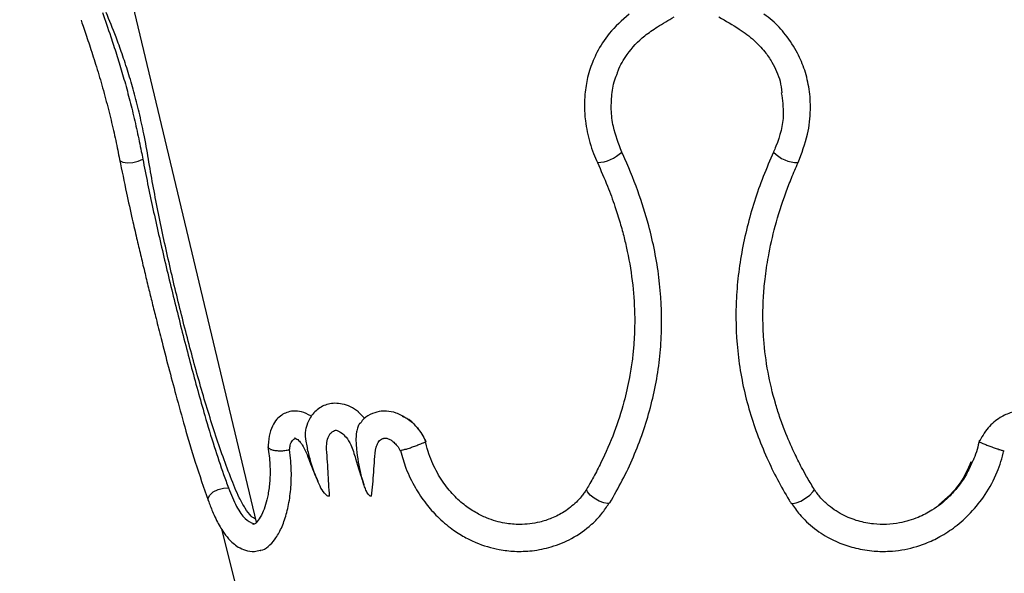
# Model space of a CAD drawing. Header units: millimetres. Extents: x 73.9 to 130, y 75.3 to 172.3.
# Tile 9 of 14: x 110.8 to 116.3, y 115.2 to 118.2. Entities that reach past the tile are written whole.
import ezdxf

# ---------------------------------------------------------------- set-up
doc = ezdxf.new("R2010")
doc.units = ezdxf.units.MM
doc.styles.add('SLDTEXTSTYLE0', font='TXT', dxfattribs={"width": 0.75})
doc.dimstyles.new('SLDDIMSTYLE0', dxfattribs={"dimtxt": 3.5, "dimasz": 3.556, "dimexe": 0, "dimexo": 0.0625, "dimgap": 0.875, "dimtad": 1, "dimdec": 0, "dimlfac": 20, "dimrnd": 1e-09, "dimzin": 12, "dimdsep": 46, "dimtxsty": 'SLDTEXTSTYLE0', "dimblk1": 'CLOSED', "dimblk2": 'CLOSED', "dimsah": 1, "dimcen": 0.09, "dimadec": 0, "dimazin": 3, "dimtfac": 1, "dimtdec": 0, "dimtofl": 0, "dimtmove": 0, "dimatfit": 3, "dimldrblk": 'CLOSED', "dimfxl": 0, "dimfrac": 2, "dimtolj": 1, "dimtzin": 12, "dimarcsym": 0})

# ---------------------------------------------------------------- blocks, each defined once
blk = doc.blocks.new('_Closed')
at = {"color": 0, "linetype": 'ByBlock', "lineweight": -2}
for p, q in [((-1, 0.166667), (0, 0)), ((-1, 0.166667), (-1, -0.166667)), ((0, 0), (-1, -0.166667)), ((0, 0), (-1, 0))]:
    blk.add_line(p, q, dxfattribs=at)
blk = doc.blocks.new('_D')
at = {"color": 7, "linetype": 'Continuous', "lineweight": 0}
for p, q in [((115.6694, 129.8372), (129.9685, 129.8372)), ((128.9685, 129.8372), (128.9685, 75.3422)), ((121.2985, 75.3422), (129.9685, 75.3422))]:
    blk.add_line(p, q, dxfattribs=at)
at = {"color": 7, "linetype": 'Continuous', "lineweight": 18, "xscale": 3.556, "yscale": 3.556}
for p, rotation in [((128.9685, 129.8372, -0.0315), 90.0000000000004), ((128.9685, 75.3422, -0.0315), 270.0000000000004)]:
    blk.add_blockref('_Closed', p, dxfattribs=dict(at, rotation=rotation))
at = {"color": 7, "linetype": 'Continuous', "lineweight": 18, "insert": (124.4568, 96.2019), "char_height": 3.5, "attachment_point": 1, "rotation": 90, "style": 'SLDTEXTSTYLE0'}
blk.add_mtext('1090', dxfattribs=at)

msp = doc.modelspace()

# ---------------------------------------------------------------- linework, layer by layer
at = {"color": 7, "linetype": 'Continuous', "lineweight": 25}
for p, q in [((110.8124, 120.9361), (112.1254, 115.4491)), ((114.9955, 117.504), (114.9955, 117.5039)), ((111.4954, 117.4649), (111.4954, 117.4648)), ((112.6907, 116.0626), (112.7281, 116.0245)), ((114.0872, 115.5569), (114.0822, 115.5538)), ((115.0915, 115.5569), (115.0962, 115.5537)), ((111.9319, 115.413), (112.13, 114.6197))]:
    msp.add_line(p, q, dxfattribs=at)
at = {"color": 7, "linetype": 'Continuous', "lineweight": 25, "flags": 128}
for points in [[(111.3669, 117.4619), (111.3701, 117.4555), (111.3854, 117.4469), (111.4103, 117.4434), (111.4404, 117.4457), (111.4705, 117.4533), (111.4954, 117.4649)], [(111.3669, 117.4617), (111.3702, 117.4554), (111.3854, 117.4468), (111.4103, 117.4434), (111.4404, 117.4456), (111.4706, 117.4532), (111.4954, 117.4648)]]:
    msp.add_lwpolyline(points, dxfattribs=at)
at = {"color": 8, "linetype": 'Continuous', "lineweight": 25, "flags": 128}
for points in [[(111.8582, 115.5712), (111.8576, 115.582), (111.8669, 115.5999), (111.8868, 115.6173), (111.914, 115.6311), (111.9437, 115.6389), (111.9709, 115.6394)], [(114.0822, 115.5538), (114.0751, 115.5528), (114.0542, 115.5562), (114.028, 115.5665), (114.001, 115.582), (113.9779, 115.5999), (113.9627, 115.6173), (113.958, 115.6311), (113.9595, 115.6352)], [(115.0962, 115.5537), (115.1019, 115.5528), (115.1215, 115.5562), (115.1469, 115.5665), (115.1737, 115.582), (115.1974, 115.5999), (115.2138, 115.6173), (115.2201, 115.6311), (115.2189, 115.6361)]]:
    msp.add_lwpolyline(points, dxfattribs=at)
at = {"color": 8, "linetype": 'Continuous', "lineweight": 25}
for centre, radius, start, end in [((114.008, 117.6535), 0.2088, 272.8255, 314.2422), ((115.1302, 117.63), 0.1845, 223.1011, 270.5858), ((115.1301, 117.6298), 0.1843, 223.0794, 270.6106)]:
    msp.add_arc(centre, radius, start, end, dxfattribs=at)
at = {"color": 7, "linetype": 'Continuous', "lineweight": 25}
for points, knots in [([(111.1533, 118.2361), (111.1548, 118.2312), (111.1641, 118.2029), (111.1859, 118.1388), (111.2201, 118.0358), (111.2556, 117.9209), (111.2893, 117.8013), (111.3194, 117.6823), (111.3455, 117.5679), (111.3598, 117.4967), (111.3669, 117.4618)], [0, 0, 0, 0, 0.0321, 0.185695, 0.333827, 0.475725, 0.613332, 0.745991, 0.874993, 1, 1, 1, 1]), ([(111.2714, 118.2775), (111.2863, 118.2351), (111.31, 118.1675), (111.3488, 118.0497), (111.3801, 117.9479), (111.41, 117.8419), (111.4385, 117.7312), (111.4645, 117.6186), (111.4831, 117.5292), (111.4927, 117.4789), (111.4954, 117.4649)], [0, 0, 0, 0, 0.211348, 0.336644, 0.454831, 0.576396, 0.695914, 0.821616, 0.950417, 1, 1, 1, 1]), ([(111.5269, 117.4648), (111.5189, 117.5111), (111.5042, 117.5955), (111.4762, 117.7226), (111.4468, 117.8374), (111.4146, 117.9472), (111.381, 118.049), (111.3379, 118.1675), (111.31, 118.2345), (111.292, 118.2775)], [0, 0, 0, 0, 0.161722, 0.294614, 0.420928, 0.541905, 0.66645, 0.786104, 1, 1, 1, 1]), ([(114.1942, 118.2691), (114.1551, 118.2349), (114.0843, 118.1727), (114.0174, 118.0661), (113.9818, 117.9818), (113.9642, 117.9197), (113.9544, 117.8716), (113.9478, 117.82), (113.9449, 117.7547), (113.9506, 117.6644), (113.9695, 117.5747), (113.9952, 117.498), (114.011, 117.4616), (114.0183, 117.445)], [0, 0, 0, 0, 0.170622, 0.3094815, 0.414364, 0.4732058, 0.5228043, 0.5759615, 0.6440513, 0.7376721, 0.871861, 0.9412763, 1, 1, 1, 1]), ([(114.1278, 117.9376), (114.1295, 117.9431), (114.1414, 117.9811), (114.1868, 118.0576), (114.2627, 118.1399), (114.3568, 118.2023), (114.4126, 118.2354), (114.4434, 118.2536)], [0, 0, 0, 0, 0.039493, 0.272979, 0.583508, 0.770632, 1, 1, 1, 1]), ([(114.692, 118.2536), (114.7303, 118.2318), (114.7988, 118.1928), (114.8857, 118.129), (114.9452, 118.0654), (114.9857, 118.0065), (115.0137, 117.9507), (115.0348, 117.8942), (115.0388, 117.8543), (115.041, 117.8331)], [0, 0, 0, 0, 0.225949, 0.40458, 0.554624, 0.678622, 0.779221, 0.882908, 1, 1, 1, 1]), ([(115.1321, 117.4456), (115.1519, 117.4974), (115.1881, 117.5925), (115.2035, 117.7314), (115.1965, 117.8512), (115.1716, 117.9566), (115.1286, 118.0596), (115.0672, 118.1523), (115.0029, 118.2246), (114.9579, 118.2573), (114.9422, 118.2686)], [0, 0, 0, 0, 0.179218, 0.329064, 0.452794, 0.571359, 0.684533, 0.819297, 0.93697, 1, 1, 1, 1]), ([(114.1536, 117.5039), (114.1356, 117.5503), (114.1057, 117.6269), (114.0926, 117.7401), (114.0983, 117.8346), (114.111, 117.9015), (114.1261, 117.9336), (114.128, 117.9375)], [0, 0, 0, 0, 0.329301, 0.543905, 0.758372, 0.970579, 1, 1, 1, 1]), ([(115.0387, 117.8331), (115.0446, 117.7927), (115.0591, 117.693), (115.0284, 117.5806), (115, 117.5145), (114.9955, 117.504)], [0, 0, 0, 0, 0.3636234, 0.899225, 1, 1, 1, 1]), ([(114.0872, 115.5569), (114.1108, 115.5983), (114.1817, 115.7225), (114.2572, 115.9002), (114.328, 116.1309), (114.3634, 116.3222), (114.3791, 116.5646), (114.369, 116.7597), (114.3377, 116.9525), (114.3001, 117.1137), (114.243, 117.2946), (114.1878, 117.4295), (114.1555, 117.4999), (114.1536, 117.5039)], [0, 0, 0, 0, 0.071591, 0.215026, 0.286627, 0.430141, 0.501748, 0.645257, 0.716856, 0.788452, 0.887581, 0.993632, 1, 1, 1, 1]), ([(114.9955, 117.5039), (114.9761, 117.4588), (114.9177, 117.3234), (114.8585, 117.1362), (114.8172, 116.9456), (114.7963, 116.8011), (114.7825, 116.6069), (114.7911, 116.4119), (114.8302, 116.1721), (114.8839, 115.9847), (114.9725, 115.7684), (115.0393, 115.642), (115.0883, 115.5621), (115.0915, 115.5569)], [0, 0, 0, 0, 0.0715841, 0.214956, 0.2865511, 0.3581508, 0.4297544, 0.5732726, 0.6448811, 0.7883886, 0.8599893, 0.9909965, 1, 1, 1, 1]), ([(111.3669, 117.4617), (111.3794, 117.4001), (111.4014, 117.2913), (111.434, 117.1448), (111.4602, 117.0304), (111.4828, 116.9339), (111.5048, 116.8421), (111.5264, 116.7529), (111.5478, 116.6656), (111.5711, 116.572), (111.6013, 116.4524), (111.6377, 116.3106), (111.6813, 116.1463), (111.7303, 115.9695), (111.7887, 115.7715), (111.834, 115.6408), (111.8582, 115.571)], [0, 0, 0, 0, 0.100053, 0.176874, 0.231355, 0.278466, 0.325821, 0.372177, 0.414441, 0.458563, 0.514319, 0.596063, 0.675109, 0.768634, 0.876495, 1, 1, 1, 1]), ([(111.4954, 117.4648), (111.5043, 117.4195), (111.5308, 117.2831), (111.5722, 117.0948), (111.6165, 116.9032), (111.6513, 116.7581), (111.6872, 116.6123), (111.724, 116.4667), (111.7617, 116.3223), (111.8002, 116.18), (111.8432, 116.0279), (111.8906, 115.8713), (111.9346, 115.7385), (111.9618, 115.6641), (111.9709, 115.6394)], [0, 0, 0, 0, 0.076366, 0.229341, 0.305722, 0.382108, 0.4585, 0.534895, 0.611291, 0.687687, 0.764079, 0.861628, 0.954059, 1, 1, 1, 1]), ([(112.0067, 115.6394), (111.9903, 115.6806), (111.9576, 115.7632), (111.9119, 115.8937), (111.8682, 116.0286), (111.8263, 116.1675), (111.7861, 116.3095), (111.7474, 116.4538), (111.7101, 116.5994), (111.6745, 116.7451), (111.6291, 116.94), (111.5876, 117.1337), (111.5508, 117.3241), (111.5349, 117.4179), (111.5269, 117.4648)], [0, 0, 0, 0, 0.076375, 0.152756, 0.229141, 0.30553, 0.381924, 0.458319, 0.534713, 0.611106, 0.687493, 0.842291, 0.920988, 1, 1, 1, 1]), ([(114.0183, 117.445), (114.0375, 117.4014), (114.0727, 117.3214), (114.1136, 117.2093), (114.1439, 117.1137), (114.1665, 117.0302), (114.1929, 116.9158), (114.2169, 116.7678), (114.2262, 116.6162), (114.2245, 116.501), (114.2196, 116.4216), (114.2108, 116.3395), (114.1948, 116.2378), (114.1644, 116.1042), (114.1128, 115.945), (114.0529, 115.8071), (114.0044, 115.714), (113.9777, 115.6662), (113.9651, 115.6448), (113.9595, 115.6352)], [0, 0, 0, 0, 0.074021, 0.135979, 0.186222, 0.230947, 0.271602, 0.370657, 0.466887, 0.511476, 0.55347, 0.593345, 0.643085, 0.717698, 0.812015, 0.910999, 0.95957, 0.98196, 1, 1, 1, 1]), ([(115.2189, 115.6361), (115.2053, 115.6586), (115.182, 115.6973), (115.1457, 115.7637), (115.1038, 115.847), (115.0632, 115.9411), (115.0296, 116.033), (114.9955, 116.141), (114.9616, 116.2833), (114.941, 116.4427), (114.9355, 116.5805), (114.9384, 116.6922), (114.948, 116.8052), (114.9678, 116.9385), (115.0042, 117.0993), (115.0506, 117.2443), (115.0954, 117.3613), (115.1196, 117.4168), (115.1321, 117.4455)], [0, 0, 0, 0, 0.042169, 0.072672, 0.121539, 0.191412, 0.236305, 0.277468, 0.371833, 0.468733, 0.532435, 0.590767, 0.645896, 0.712208, 0.803794, 0.905508, 0.951099, 1, 1, 1, 1]), ([(112.6926, 116.0614), (112.6778, 116.0716), (112.6491, 116.0913), (112.6036, 116.1063), (112.5621, 116.1106), (112.5138, 116.1046), (112.4621, 116.0786), (112.4204, 116.0287), (112.4073, 115.9907), (112.4019, 115.9753)], [0, 0, 0, 0, 0.131607, 0.255967, 0.370911, 0.475516, 0.677402, 0.868279, 1, 1, 1, 1]), ([(112.4281, 116.039), (112.4111, 116.0479), (112.3793, 116.0646), (112.3327, 116.068), (112.2958, 116.0603), (112.264, 116.0439), (112.2364, 116.0194), (112.2116, 115.9812), (112.1935, 115.9273), (112.1918, 115.8829), (112.1909, 115.8597)], [0, 0, 0, 0, 0.141157, 0.265656, 0.37053, 0.455979, 0.558074, 0.685367, 0.835649, 1, 1, 1, 1]), ([(112.9613, 116.0246), (112.9415, 116.0361), (112.905, 116.0575), (112.8519, 116.0671), (112.803, 116.0652), (112.7557, 116.0483), (112.72, 116.0254), (112.7073, 116.0045), (112.7045, 115.9999)], [0, 0, 0, 0, 0.220645, 0.407292, 0.549034, 0.740254, 0.943241, 1, 1, 1, 1]), ([(116.5034, 116.0012), (116.4976, 116.009), (116.4807, 116.0317), (116.4345, 116.0571), (116.3759, 116.0691), (116.3124, 116.0598), (116.248, 116.0308), (116.1807, 115.9746), (116.15, 115.9193), (116.1339, 115.8902)], [0, 0, 0, 0, 0.065432, 0.192343, 0.351209, 0.474611, 0.625716, 0.803621, 1, 1, 1, 1]), ([(112.7033, 116.0009), (112.7017, 115.9994), (112.6956, 115.9936), (112.6874, 115.9758), (112.6787, 115.9432), (112.6776, 115.9043), (112.6803, 115.8735), (112.682, 115.8589), (112.6823, 115.8558), (112.6823, 115.8556)], [0, 0, 0, 0, 0.050033, 0.201571, 0.383438, 0.709003, 0.939008, 0.996467, 1, 1, 1, 1]), ([(112.9353, 116.0378), (112.9444, 116.0338), (112.975, 116.0204), (113.0221, 115.9736), (113.0528, 115.9255), (113.0656, 115.8985), (113.0663, 115.897)], [0, 0, 0, 0, 0.167941, 0.562245, 0.975967, 1, 1, 1, 1]), ([(113.0247, 115.9656), (113.006, 115.9884), (112.9867, 116.0118), (112.962, 116.0243), (112.9613, 116.0246)], [0, 0, 0, 0, 0.9742754, 1, 1, 1, 1]), ([(112.4017, 115.9753), (112.3999, 115.9668), (112.3945, 115.9423), (112.3991, 115.9039), (112.4055, 115.8732), (112.4088, 115.8588), (112.4096, 115.8558), (112.4096, 115.8556)], [0, 0, 0, 0, 0.221059, 0.634996, 0.923455, 0.995519, 1, 1, 1, 1]), ([(112.532, 115.5939), (112.5291, 115.6394), (112.5246, 115.7088), (112.5202, 115.801), (112.5134, 115.8634), (112.5192, 115.9117), (112.5341, 115.9434), (112.5508, 115.9534), (112.5591, 115.9584)], [0, 0, 0, 0, 0.338429, 0.515603, 0.689454, 0.793925, 0.89853, 1, 1, 1, 1]), ([(112.5612, 115.9592), (112.563, 115.9596), (112.5661, 115.9603), (112.5792, 115.957), (112.6013, 115.944), (112.6264, 115.9198), (112.6567, 115.8715), (112.6819, 115.7789), (112.7062, 115.706), (112.722, 115.6583)], [0, 0, 0, 0, 0.109815, 0.187897, 0.25293, 0.345301, 0.466906, 0.651609, 1, 1, 1, 1]), ([(112.3102, 115.8529), (112.3112, 115.8611), (112.3135, 115.8804), (112.3242, 115.9047), (112.3372, 115.9126), (112.3437, 115.9166)], [0, 0, 0, 0, 0.269916, 0.634545, 1, 1, 1, 1]), ([(112.3379, 115.9168), (112.3378, 115.9168), (112.3375, 115.917), (112.3417, 115.916), (112.3523, 115.9106), (112.3667, 115.8975), (112.3942, 115.8611), (112.4223, 115.7809), (112.4509, 115.714), (112.4663, 115.678)], [0, 0, 0, 0, 0.018867, 0.046514, 0.119851, 0.228482, 0.297276, 0.621734, 1, 1, 1, 1]), ([(112.7653, 115.5939), (112.7695, 115.6383), (112.776, 115.7057), (112.7816, 115.797), (112.7857, 115.8545), (112.8001, 115.8924), (112.8147, 115.9093), (112.8266, 115.9128), (112.8304, 115.9139)], [0, 0, 0, 0, 0.3841537, 0.5829267, 0.7807205, 0.8692989, 0.9580381, 1, 1, 1, 1]), ([(112.8284, 115.9147), (112.8317, 115.9156), (112.839, 115.9179), (112.8592, 115.9132), (112.8799, 115.9007), (112.8983, 115.8842), (112.9141, 115.8655), (112.9213, 115.8508), (112.9239, 115.8456)], [0, 0, 0, 0, 0.184205, 0.420014, 0.56311, 0.723602, 0.902366, 1, 1, 1, 1]), ([(112.9526, 115.8538), (112.9528, 115.8538), (112.9594, 115.8559), (112.9742, 115.8608), (112.9985, 115.8692), (113.0224, 115.878), (113.0432, 115.886), (113.0583, 115.8924), (113.0652, 115.8958), (113.0661, 115.8967), (113.0663, 115.897)], [0, 0, 0, 0, 0.0046305, 0.1606431, 0.3166777, 0.4720686, 0.62616, 0.7790728, 0.9314434, 1, 1, 1, 1]), ([(113.9595, 115.6352), (113.9565, 115.6303), (113.9511, 115.6216), (113.9409, 115.6068), (113.9252, 115.5863), (113.8913, 115.5492), (113.8371, 115.5065), (113.7675, 115.4708), (113.685, 115.4441), (113.5973, 115.4337), (113.4976, 115.4422), (113.415, 115.4659), (113.3394, 115.5029), (113.2746, 115.547), (113.2092, 115.6081), (113.1474, 115.6883), (113.1047, 115.7696), (113.077, 115.8437), (113.0672, 115.8838), (113.0621, 115.9048)], [0, 0, 0, 0, 0.014604, 0.025876, 0.045639, 0.079998, 0.154077, 0.221179, 0.281419, 0.378427, 0.449494, 0.540067, 0.596985, 0.661503, 0.734179, 0.814232, 0.902326, 0.948979, 1, 1, 1, 1]), ([(116.1376, 115.9044), (116.1298, 115.8696), (116.1204, 115.8278), (116.1013, 115.7895), (116.0981, 115.7832)], [0, 0, 0, 0, 0.83451, 1, 1, 1, 1]), ([(116.2443, 115.8538), (116.2441, 115.8538), (116.2372, 115.8559), (116.2219, 115.8608), (116.1975, 115.8692), (116.1738, 115.878), (116.1541, 115.886), (116.1406, 115.892), (116.1375, 115.8941), (116.1362, 115.895)], [0, 0, 0, 0, 0.005218, 0.180458, 0.355723, 0.530266, 0.703348, 0.875107, 1, 1, 1, 1]), ([(112.1905, 115.8665), (112.1947, 115.8337), (112.2032, 115.7676), (112.2012, 115.6789), (112.192, 115.6046), (112.1773, 115.5447), (112.1575, 115.493), (112.1331, 115.4533), (112.1127, 115.4354), (112.1084, 115.4372), (112.1061, 115.4382)], [0, 0, 0, 0, 0.113623, 0.22902, 0.332624, 0.425094, 0.520003, 0.647202, 0.806345, 1, 1, 1, 1]), ([(112.1476, 115.293), (112.1488, 115.2931), (112.1636, 115.2937), (112.192, 115.3132), (112.2307, 115.3534), (112.2652, 115.414), (112.293, 115.4908), (112.3123, 115.5807), (112.321, 115.6811), (112.3195, 115.7732), (112.3127, 115.8316), (112.3102, 115.8529)], [0, 0, 0, 0, 0.012288, 0.14289, 0.276004, 0.409104, 0.539959, 0.670798, 0.79871, 0.926596, 1, 1, 1, 1]), ([(112.2047, 115.8538), (112.2046, 115.8538), (112.1996, 115.8559), (112.1923, 115.8603), (112.1918, 115.8655), (112.1916, 115.8679)], [0, 0, 0, 0, 0.0160299, 0.5543871, 1, 1, 1, 1]), ([(112.2047, 115.8538), (112.2049, 115.8537), (112.2099, 115.8516), (112.2225, 115.8482), (112.246, 115.8455), (112.2717, 115.8458), (112.294, 115.8485), (112.3057, 115.8516), (112.3102, 115.8529)], [0, 0, 0, 0, 0.006408, 0.221893, 0.437394, 0.652307, 0.865319, 1, 1, 1, 1]), ([(112.532, 115.5939), (112.5319, 115.5939), (112.5298, 115.5932), (112.5253, 115.5931), (112.515, 115.5975), (112.4877, 115.6266), (112.4586, 115.6925), (112.4299, 115.7758), (112.4154, 115.8311), (112.4096, 115.8555), (112.4096, 115.8556)], [0, 0, 0, 0, 0.0007812, 0.0273264, 0.0536048, 0.1317853, 0.4452006, 0.7566971, 0.9982384, 1, 1, 1, 1]), ([(112.7653, 115.5939), (112.7643, 115.5936), (112.7617, 115.5929), (112.7557, 115.5945), (112.746, 115.6033), (112.7358, 115.6215), (112.7209, 115.6583), (112.7, 115.7348), (112.6882, 115.8067), (112.6824, 115.8555), (112.6823, 115.8556)], [0, 0, 0, 0, 0.014265, 0.037668, 0.085712, 0.181285, 0.272862, 0.514574, 0.998236, 1, 1, 1, 1]), ([(112.9526, 115.8538), (112.9524, 115.8537), (112.9458, 115.8516), (112.9348, 115.8483), (112.9254, 115.8456), (112.9254, 115.846), (112.9254, 115.8462)], [0, 0, 0, 0, 0.0109325, 0.3797014, 0.7484997, 1, 1, 1, 1]), ([(112.926, 115.8464), (112.935, 115.8134), (112.9545, 115.7421), (113.0043, 115.6424), (113.064, 115.553), (113.1324, 115.4759), (113.2044, 115.4144), (113.2768, 115.3681), (113.3636, 115.3258), (113.457, 115.2978), (113.5625, 115.2857), (113.6597, 115.2888), (113.7672, 115.3106), (113.881, 115.3571), (113.9748, 115.423), (114.0417, 115.4924), (114.0696, 115.5347), (114.0822, 115.5538)], [0, 0, 0, 0, 0.064669, 0.139895, 0.208044, 0.268249, 0.337153, 0.39189, 0.437761, 0.529402, 0.587004, 0.652883, 0.726557, 0.80875, 0.899747, 0.954522, 1, 1, 1, 1]), ([(115.0962, 115.5537), (115.1104, 115.5329), (115.1351, 115.4967), (115.1926, 115.4366), (115.2662, 115.3798), (115.3598, 115.3326), (115.4551, 115.3021), (115.5473, 115.2876), (115.633, 115.2866), (115.7292, 115.2969), (115.8246, 115.3229), (115.9235, 115.3693), (116.0085, 115.4249), (116.0943, 115.5022), (116.1742, 115.6039), (116.2396, 115.7209), (116.2631, 115.8066), (116.2741, 115.8466)], [0, 0, 0, 0, 0.049358, 0.085907, 0.163212, 0.231609, 0.292446, 0.361313, 0.416528, 0.462574, 0.553401, 0.611321, 0.676818, 0.750672, 0.831996, 0.921495, 1, 1, 1, 1]), ([(116.2443, 115.8538), (116.2445, 115.8537), (116.2514, 115.8516), (116.2633, 115.8482), (116.2742, 115.8455), (116.2751, 115.846), (116.2755, 115.8462)], [0, 0, 0, 0, 0.0104528, 0.3619319, 0.7134384, 1, 1, 1, 1]), ([(116.0981, 115.7832), (116.088, 115.7606), (116.0663, 115.7119), (116.0214, 115.6473), (115.9592, 115.5771), (115.8849, 115.5184), (115.792, 115.4703), (115.6834, 115.4378), (115.5694, 115.4334), (115.4622, 115.4543), (115.3729, 115.4899), (115.3, 115.5394), (115.2547, 115.5861), (115.2319, 115.6158), (115.2228, 115.6299), (115.2188, 115.6362)], [0, 0, 0, 0, 0.064625, 0.13933, 0.205733, 0.313387, 0.392527, 0.492489, 0.628281, 0.709639, 0.798887, 0.896181, 0.95338, 0.979237, 1, 1, 1, 1]), ([(115.9131, 115.5462), (115.9569, 115.584), (116.0339, 115.6504), (116.0748, 115.7454), (116.0925, 115.7863)], [0, 0, 0, 0, 0.568635, 1, 1, 1, 1]), ([(111.9709, 115.6394), (111.9858, 115.6033), (112.0155, 115.5313), (112.0622, 115.4623), (112.094, 115.4482), (112.1093, 115.4414)], [0, 0, 0, 0, 0.341406, 0.681518, 1, 1, 1, 1]), ([(112.1211, 115.4671), (112.1132, 115.4714), (112.0933, 115.4824), (112.0634, 115.526), (112.0329, 115.5782), (112.0147, 115.6206), (112.0067, 115.6394)], [0, 0, 0, 0, 0.1922256, 0.4815136, 0.770506, 1, 1, 1, 1]), ([(111.8582, 115.5712), (111.8661, 115.5501), (111.8799, 115.5138), (111.9065, 115.4553), (111.9354, 115.4029), (111.9676, 115.3603), (111.9961, 115.3317), (112.0275, 115.3087), (112.0668, 115.2914), (112.1091, 115.2836), (112.1361, 115.2916), (112.1468, 115.2948)], [0, 0, 0, 0, 0.115292, 0.198087, 0.362383, 0.489422, 0.579824, 0.668219, 0.77921, 0.912541, 1, 1, 1, 1])]:
    msp.add_open_spline(points, degree=3, knots=knots, dxfattribs=at)

# ---------------------------------------------------------------- dimensions: what is measured, and where the dimension line sits
at = {"color": 7, "linetype": 'Continuous', "lineweight": 18}
dim = msp.add_linear_dim(base=(128.9685, 75.3422), p1=(114.6694, 129.8372), p2=(120.2985, 75.3422), angle=90, dimstyle='SLDDIMSTYLE0', dxfattribs=at)
dim.commit()
dim.dimension.update_dxf_attribs({"geometry": '_D', "text_midpoint": (128.9685, 101.3741), "dimtype": 160})

doc.saveas('drawing.dxf')
